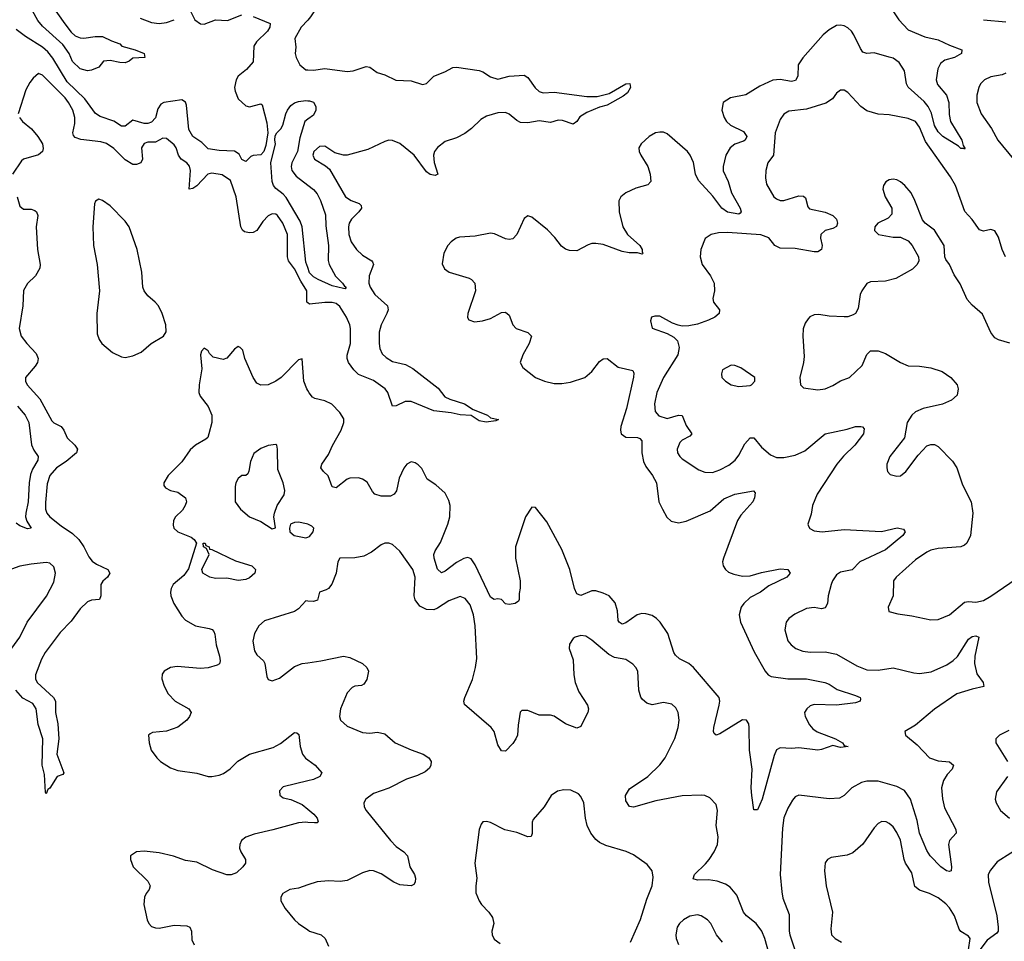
# Model space of a CAD drawing. Header units: inches. Extents: x 1954678 to 2060271, y 904822 to 1016299.
# Tile 11 of 256: x 1958469 to 1963701, y 922795 to 927690. Entities that reach past the tile are written whole.
import ezdxf

# ---------------------------------------------------------------- set-up
doc = ezdxf.new("R2010")
doc.units = ezdxf.units.IN
doc.header["$MEASUREMENT"] = 0
doc.layers.add('B9952', color=7, linetype='Continuous')
doc.layers.add('B9962', color=7, linetype='Continuous')

msp = doc.modelspace()

# ---------------------------------------------------------------- linework, layer by layer
at = {"layer": 'B9952', "color": 5}
for points, elevation in [([(1958610, 927810.2), (1958708.3, 927668.3), (1958743.3, 927623.3), (1958764, 927604), (1958790, 927593.8), (1958810, 927592.9), (1958870, 927600.9), (1958910, 927600.5), (1958957.3, 927577.3), (1959002, 927562), (1959012, 927550), (1959082, 927530), (1959130.8, 927510), (1959134, 927490), (1959070, 927485.2), (1959051, 927470), (1959030, 927461.3), (1959002, 927462), (1958950, 927473.3), (1958914, 927470), (1958890, 927438), (1958850, 927422), (1958830, 927418), (1958790, 927429.3), (1958750, 927467.6), (1958732.4, 927510), (1958698.1, 927558.1), (1958590, 927655.8), (1958566, 927686), (1958537.1, 927737.1)], 540), ([(1959710, 927707.8), (1959799.5, 927670), (1959797.8, 927650), (1959786.2, 927630), (1959727, 927573), (1959713.4, 927550), (1959710, 927466.8), (1959674.8, 927425.2), (1959630.2, 927390), (1959619.6, 927370), (1959611.4, 927330), (1959614, 927310), (1959630.2, 927270), (1959670, 927233.4), (1959690, 927227.3), (1959750, 927243.6), (1959757.3, 927237.3), (1959782.9, 927142.9), (1959788.6, 927090), (1959777.5, 927022.5), (1959767.1, 926990), (1959750, 926972.4), (1959710, 926968.3), (1959697.3, 926962.7), (1959670, 926937.4), (1959650, 926947.8), (1959635.2, 926975.2), (1959610, 926991.6), (1959530, 926995.5), (1959470, 927004), (1959437.5, 927037.5), (1959389.2, 927069.2), (1959367.1, 927107.1), (1959355.6, 927235.6), (1959350, 927252), (1959330, 927264.2), (1959235.5, 927250), (1959218.6, 927241.4), (1959202.8, 927217.2), (1959191.6, 927168.4), (1959170, 927146.7), (1959150, 927139.2), (1959130, 927138.6), (1959070, 927155.8), (1959030, 927124.5), (1959010, 927123.8), (1958970, 927151.8), (1958896, 927176), (1958872.2, 927192.2), (1958815.3, 927270), (1958720.8, 927360.8), (1958645.5, 927485.5), (1958619.1, 927519.1), (1958590, 927544.7), (1958500.1, 927600.1), (1958450, 927638.9)], 560), ([(1959370, 927750.4), (1959399.8, 927690), (1959430, 927668.3), (1959450, 927667), (1959510, 927688.7), (1959574.2, 927685.8), (1959650, 927715.8)], 560), ([(1959110, 927698), (1959170, 927675.6), (1959210, 927670.3), (1959250, 927675.6), (1959290, 927690.3)], 560), ([(1960000, 927688.3), (1959965.4, 927650), (1959932, 927590), (1959936.5, 927543.5), (1959933.4, 927510), (1959939.1, 927490), (1959956.9, 927450), (1959990, 927424.7), (1960000, 927424.1)], 580), ([(1960000, 926186.5), (1959995.3, 926190), (1959995.4, 926250), (1959962.3, 926302.3), (1959930, 926367), (1959898, 926410), (1959891.9, 926430), (1959891.4, 926550), (1959867.5, 926610), (1959839.3, 926650), (1959830, 926658), (1959810, 926659.8), (1959790, 926649), (1959760.9, 926619.1), (1959730, 926571.2), (1959710, 926559.1), (1959690, 926557.7), (1959663.7, 926563.7), (1959652.8, 926572.8), (1959643.5, 926590), (1959619.2, 926750), (1959590, 926836.4), (1959545.6, 926865.6), (1959490, 926875.3), (1959469.5, 926870), (1959410, 926807.5), (1959390, 926793.3), (1959370, 926789.6), (1959376, 926890), (1959371.6, 926911.6), (1959356.5, 926930), (1959327.3, 926950), (1959313.6, 926970), (1959300.7, 927010), (1959290, 927026), (1959250, 927059.8), (1959230, 927060.6), (1959190, 927039.9), (1959150, 927039.2), (1959130, 927032.4), (1959117.3, 927010), (1959120.9, 926950), (1959112.1, 926930), (1959090, 926920.9), (1959070, 926920.8), (1959030, 926945.8), (1958970, 927005.7), (1958930, 927033.4), (1958901.1, 927041.1), (1958794.5, 927054.6), (1958764.8, 927064.8), (1958755.5, 927075.5), (1958751, 927090), (1958761.4, 927138.6), (1958761.9, 927170), (1958750.9, 927210), (1958729.4, 927250), (1958710, 927275), (1958590, 927395.1), (1958570, 927404.7), (1958540, 927380), (1958522.7, 927357.3), (1958502.6, 927317.4), (1958461.3, 927190)], 580), ([(1960000, 926374.3), (1959990, 926402.7), (1959969.5, 926589.5), (1959960, 926620), (1959885.5, 926745.5), (1959870, 926763.9), (1959830, 926792.8), (1959817.3, 926810), (1959811.2, 926830), (1959803.5, 926930), (1959828.5, 927030), (1959824.1, 927050), (1959827.5, 927072.5), (1959836.1, 927090), (1959856.7, 927110), (1959866.7, 927130), (1959882.7, 927190), (1959892.7, 927210), (1959910, 927233.8), (1959930, 927249.3), (1959950, 927256.4), (1959990, 927260.6), (1960000, 927259.9)], 560), ([(1958468.4, 927170), (1958484.4, 927150), (1958532.2, 927110), (1958565.3, 927070), (1958590.2, 927030.2), (1958594.1, 927005.9), (1958590.3, 926990), (1958568.4, 926971.6), (1958490.2, 926949.8), (1958479.2, 926940.8), (1958430.2, 926870)], 580), ([(1960000, 927161.1), (1959984.7, 927150), (1959957, 927063), (1959945.2, 926990), (1959915.7, 926930), (1959911.9, 926910), (1959915, 926890), (1959938.3, 926858.3), (1960000, 926810.8)], 560), ([(1958455.3, 926750), (1958470, 926699.3), (1958490, 926684.2), (1958530, 926683.2), (1958550, 926676.2), (1958558.9, 926670), (1958566.2, 926650), (1958557.1, 926590), (1958563.5, 926470), (1958578.5, 926390), (1958575.6, 926370), (1958552.9, 926330), (1958510.7, 926289.3), (1958488.6, 926251.4), (1958485.4, 926170), (1958467.1, 926050), (1958477.3, 926010), (1958506.9, 925970), (1958556.9, 925916.9), (1958567.9, 925890), (1958563.7, 925870), (1958550.9, 925850), (1958499.7, 925790), (1958499.2, 925770), (1958509.2, 925750), (1958575.8, 925675.8), (1958639.6, 925559.6), (1958650, 925549.2), (1958690, 925528.9), (1958704.2, 925510), (1958721.1, 925470), (1958762.7, 925430), (1958775.9, 925410), (1958771.2, 925390), (1958716, 925344), (1958665, 925310), (1958629.5, 925270), (1958615.4, 925224.6), (1958605.6, 925125.6), (1958606.6, 925090), (1958613.7, 925070), (1958630.2, 925050), (1958690, 925001.5), (1958750, 924961.1), (1958783.2, 924930), (1958810.5, 924890.5), (1958837.3, 924837.3), (1958854.8, 924814.8), (1958877.8, 924797.8), (1958937.4, 924770), (1958947.9, 924750), (1958935.5, 924730), (1958911.1, 924708.9), (1958900.5, 924690), (1958900.2, 924630), (1958893, 924610), (1958850, 924607.1), (1958830, 924598.9), (1958790, 924560.7), (1958743.5, 924496.5), (1958684.4, 924435.6), (1958604.3, 924330), (1958585.6, 924294.4), (1958552.5, 924210), (1958552.6, 924190), (1958562.2, 924170), (1958649.2, 924090), (1958660.3, 924070), (1958659, 924010), (1958671.7, 923950), (1958676.5, 923870), (1958666, 923790), (1958704, 923690), (1958698, 923682), (1958667.7, 923670), (1958630, 923609.2), (1958618.8, 923601.2), (1958610, 923578), (1958606, 923586), (1958601.2, 923681.2), (1958589.4, 923730), (1958591.9, 923870), (1958567.5, 923947.5), (1958557, 924030), (1958538.8, 924058.8), (1958486.5, 924086.5), (1958448.6, 924130)], 580), ([(1960000, 925720.4), (1959994.3, 925730), (1959979.8, 925770), (1959970, 925888.7), (1959950, 925883.7), (1959859.1, 925790), (1959830.3, 925770), (1959790, 925751.3), (1959750, 925748.8), (1959730, 925759.7), (1959709.9, 925789.9), (1959666.4, 925890), (1959654.6, 925934.6), (1959641.2, 925950), (1959630, 925955.1), (1959610, 925939.6), (1959570, 925891.6), (1959550, 925886), (1959497.6, 925897.6), (1959477.2, 925917.2), (1959470, 925932.3), (1959450, 925945.2), (1959434.8, 925930), (1959430.6, 925909.4), (1959436.5, 925836.5), (1959422.6, 925750), (1959421.6, 925710), (1959427.7, 925690), (1959470, 925636.3), (1959490.2, 925590), (1959490.2, 925550), (1959474.9, 925490), (1959468.1, 925471.9), (1959457.8, 925462.2), (1959403.8, 925430), (1959374.2, 925405.8), (1959330, 925341.6), (1959258, 925270), (1959234.8, 925230), (1959235.3, 925215.3), (1959243.8, 925203.8), (1959270.3, 925190.4), (1959310, 925180.9), (1959350.1, 925150.1), (1959355, 925130), (1959349.2, 925110), (1959334.2, 925085.8), (1959297.3, 925050), (1959286.2, 925030), (1959285.1, 925005.1), (1959289.1, 924990), (1959310, 924970.3), (1959381, 924940.9), (1959397.1, 924930), (1959408.8, 924910), (1959367, 924773), (1959341.1, 924738.9), (1959284.9, 924690), (1959274, 924670), (1959270.3, 924650), (1959272.8, 924630), (1959288, 924590), (1959330, 924522.3), (1959350, 924500.2), (1959403, 924470), (1959476.7, 924456.7), (1959491.4, 924451.4), (1959500.6, 924440.6), (1959506.8, 924426.8), (1959512.4, 924370), (1959531.6, 924310), (1959534.5, 924285.5), (1959530.1, 924269.9), (1959518.6, 924261.4), (1959470, 924247.8), (1959430, 924245), (1959305.4, 924254.6), (1959270, 924249.7), (1959237.1, 924230), (1959226.6, 924213.4), (1959225.2, 924190), (1959237.6, 924150), (1959257.6, 924110), (1959294.6, 924070), (1959368.2, 924030), (1959379.5, 924010), (1959372.2, 923990), (1959356.5, 923970), (1959310, 923932), (1959250, 923912.2), (1959174.9, 923905.1), (1959162, 923898), (1959154, 923890), (1959158, 923850), (1959168.4, 923810), (1959197.1, 923770), (1959217.1, 923750), (1959270, 923716.5), (1959310, 923702.8), (1959410, 923688.4), (1959470, 923671.2), (1959490, 923670.2), (1959530, 923677.6), (1959553, 923687), (1959587.8, 923712.2), (1959627.7, 923752.3), (1959689.7, 923790), (1959815.7, 923824.3), (1959854.5, 923845.5), (1959930, 923904.4), (1959942.5, 923902.5), (1959952.9, 923892.9), (1959960.3, 923830), (1959971.8, 923790), (1959987.6, 923767.6), (1960000, 923758.4)], 620), ([(1958457.2, 925637.1), (1958499, 925590), (1958517.2, 925550), (1958532.1, 925432.1), (1958543.7, 925403.7), (1958567.4, 925370), (1958565.4, 925350), (1958537.2, 925302.8), (1958526.2, 925273.8), (1958519.3, 925230), (1958514.2, 925130), (1958501.2, 925070), (1958500.2, 925050), (1958506.4, 925026.4), (1958530.6, 924990), (1958510, 924986.2), (1958470, 925002.5), (1958450, 925016.4)], 560), ([(1960000, 925010.2), (1959993.3, 925013.3), (1959950, 925020.7), (1959930, 925019.5), (1959907.3, 925010), (1959902, 924990), (1959904.9, 924970), (1959926.8, 924950), (1959990, 924938.4), (1960000, 924942.2)], 640), ([(1958427.3, 924352.7), (1958469.4, 924410), (1958508.7, 924490), (1958611.2, 924628.8), (1958650, 924703.1), (1958659.2, 924750), (1958650, 924784.2), (1958630, 924803.1), (1958610, 924806.8), (1958530, 924798.3), (1958470, 924787), (1958366.8, 924750)], 580), ([(1960000, 924602.6), (1959990, 924603.6), (1959950, 924562), (1959930, 924547.6), (1959770, 924496.9), (1959740.4, 924470), (1959716.5, 924430), (1959707.4, 924390), (1959717.3, 924337.3), (1959730, 924317.1), (1959764.5, 924284.5), (1959771.6, 924270), (1959781.7, 924201.7), (1959790, 924186), (1959810, 924178.8), (1959850, 924193), (1959930, 924254.4), (1959970, 924270.3), (1960000, 924274.7)], 640), ([(1960000, 923647.2), (1959870, 923616.2), (1959850, 923594), (1959850.7, 923570.7), (1959870, 923557.3), (1959910, 923548.2), (1959970, 923522), (1960000, 923497)], 620), ([(1960000, 923426.9), (1959990, 923427.7), (1959950, 923424.1), (1959813.5, 923386.5), (1959715.1, 923364.9), (1959670, 923347.7), (1959647.8, 923330), (1959638.6, 923310), (1959637.6, 923290), (1959643.6, 923270), (1959668.7, 923230), (1959668.5, 923210), (1959654.4, 923190), (1959621, 923159), (1959592.5, 923147.5), (1959570, 923148), (1959494.1, 923174.1), (1959410, 923215.8), (1959350, 923223.9), (1959287.2, 923247.2), (1959210, 923264.7), (1959130, 923273.3), (1959090.3, 923269.7), (1959058.8, 923250), (1959058, 923230), (1959073, 923190), (1959150, 923114), (1959162, 923090), (1959157.6, 923070), (1959140.9, 923050), (1959132.4, 923030), (1959129.1, 922990), (1959146, 922910), (1959155.8, 922890), (1959170, 922874.4), (1959190, 922866), (1959210, 922865.3), (1959290, 922880.2), (1959358.2, 922878.2), (1959373.1, 922870), (1959382.4, 922850), (1959384, 922804), (1959396.6, 922776.6)], 620), ([(1960000, 923095.2), (1959950, 923078.4), (1959904.7, 923070), (1959867.7, 923050), (1959856.3, 923030), (1959857.3, 923010), (1959880.7, 922970), (1959929, 922909), (1959950.3, 922890.3), (1960000, 922855.5)], 640)]:
    msp.add_lwpolyline(points, dxfattribs=dict(at, elevation=elevation))
for points, elevation in [([(1958890, 926736.9), (1958872.8, 926727.2), (1958867, 926713), (1958858.4, 926590), (1958861.3, 926490), (1958881.7, 926390), (1958893.5, 926250), (1958879.7, 926130), (1958881.3, 926021.3), (1958891.5, 925991.5), (1958906, 925970), (1958962.4, 925922.4), (1959010, 925900.3), (1959030, 925896.5), (1959070, 925905.7), (1959115.5, 925924.5), (1959167, 925970), (1959233.2, 926010), (1959247.2, 926032.8), (1959245.6, 926070), (1959226.3, 926130), (1959206, 926170), (1959189.6, 926190), (1959150, 926223), (1959129.8, 926250), (1959124.2, 926270), (1959118.7, 926350), (1959092.7, 926470), (1959050.5, 926590.5), (1959030, 926620.4), (1958950, 926701.4), (1958910, 926729.8)], 620), ([(1959830, 925434), (1959790, 925429.2), (1959750, 925413.2), (1959713.7, 925386.3), (1959696.1, 925343.9), (1959687.3, 925292.7), (1959681, 925279), (1959670.9, 925269.1), (1959650, 925269), (1959630, 925253.2), (1959617.3, 925230), (1959614, 925210), (1959613.4, 925130), (1959642, 925090), (1959691, 925050), (1959750, 925024.9), (1959810, 924986), (1959828.7, 924991.3), (1959819.5, 925050), (1959823.7, 925070), (1959838, 925110), (1959874, 925166), (1959878.7, 925190), (1959869.7, 925230), (1959840.7, 925300.7), (1959839, 925410), (1959835.3, 925430)], 640), ([(1959630, 924711.5), (1959570, 924723.6), (1959510, 924722.6), (1959479, 924730), (1959442.7, 924750), (1959437.2, 924770), (1959475.3, 924850), (1959462, 924882), (1959446.6, 924890), (1959444, 924910), (1959454, 924910), (1959458, 924898), (1959476, 924890), (1959478, 924878), (1959490, 924876), (1959615.6, 924815.6), (1959702, 924790), (1959721.6, 924770), (1959719.9, 924760.1), (1959718, 924750), (1959690, 924726.3), (1959670, 924717.4)], 620)]:
    msp.add_lwpolyline(points, close=True, dxfattribs=dict(at, elevation=elevation))
at = {"layer": 'B9962', "color": 5}
for points, elevation in [([(1960000, 928016.2), (1960046.9, 928053.1), (1960110, 928160.3), (1960130, 928185.3), (1960170, 928206), (1960176.1, 928196.1), (1960177.3, 928070), (1960170.2, 928030), (1960155.6, 927990), (1960089.3, 927830), (1960062.8, 927777.1), (1960015.1, 927705), (1960000, 927688.3)], 580), ([(1963072.8, 927790), (1963141.2, 927690), (1963190, 927636.9), (1963278.3, 927598.3), (1963350, 927583), (1963410, 927554.4), (1963475.5, 927530), (1963472.7, 927510), (1963436.4, 927490), (1963385.4, 927474.6), (1963362, 927458), (1963347.4, 927430), (1963339.8, 927370), (1963346.8, 927346.8), (1963393, 927290), (1963406.3, 927250), (1963407.5, 927187.5), (1963415.7, 927150), (1963474.7, 927050), (1963481.7, 927021.7), (1963491.7, 927008.3), (1963490, 927002), (1963486.6, 927006.6), (1963470, 927006.6), (1963458.4, 927018.4), (1963374, 927070), (1963350, 927094.5), (1963330, 927128.5), (1963314, 927194), (1963297, 927230), (1963275.2, 927255.2), (1963190, 927331.7), (1963180.9, 927350), (1963170, 927419.1), (1963142.9, 927462.9), (1963110, 927485.7), (1963090, 927491.9), (1963010, 927514.4), (1962970, 927510.9), (1962950, 927518.5), (1962936.3, 927536.3), (1962902, 927610), (1962888.2, 927630), (1962870, 927646.9), (1962850, 927657.2), (1962830, 927661.7), (1962810, 927658.5), (1962770, 927635.8), (1962737.8, 927610), (1962630, 927487.1), (1962605.7, 927450), (1962604.1, 927390), (1962591.9, 927368.1), (1962570, 927361.7), (1962510, 927373.2), (1962470.9, 927369.1), (1962402.7, 927337.3), (1962328.2, 927291.8), (1962245.5, 927274.5), (1962206.4, 927250), (1962200.9, 927210), (1962212.6, 927170), (1962224, 927150), (1962245.7, 927130), (1962315.9, 927095.9), (1962332.3, 927070), (1962323.2, 927050), (1962315.8, 927044.2), (1962270, 927029), (1962243.6, 927010), (1962220.6, 926970), (1962207.2, 926910), (1962207.3, 926887.3), (1962233.2, 926830), (1962251.1, 926771.1), (1962296.9, 926690), (1962302.4, 926670), (1962298, 926662), (1962290, 926657.6), (1962230, 926668.5), (1962199.5, 926690), (1962152.3, 926752.3), (1962075.4, 926835.4), (1962061, 926870), (1962050, 926931.9), (1962032.2, 926970), (1962017.2, 926990), (1961910, 927084), (1961890, 927093), (1961870, 927093.5), (1961848, 927090), (1961814, 927070), (1961772, 927030), (1961759.6, 927010), (1961761.3, 926990), (1961770.2, 926970), (1961807.1, 926910), (1961819.1, 926870), (1961823.1, 926830), (1961806.6, 926813.4), (1961744, 926796), (1961690, 926769.8), (1961662.8, 926750), (1961652, 926728), (1961653.8, 926670), (1961674.4, 926590), (1961699.3, 926550), (1961764.4, 926490), (1961776.4, 926470), (1961776, 926456), (1961782, 926450), (1961776, 926444), (1961752.3, 926452.3), (1961707.8, 926452.2), (1961670, 926458.5), (1961570, 926495.5), (1961530, 926502), (1961510, 926501.5), (1961490, 926494.7), (1961430, 926462.7), (1961390, 926463.5), (1961370, 926470.9), (1961347.9, 926487.9), (1961313.6, 926533.6), (1961273.4, 926573.4), (1961190, 926640.9), (1961170, 926649.3), (1961150, 926634), (1961111, 926549), (1961090, 926527.1), (1961070, 926523.5), (1961050, 926526.8), (1960992.9, 926552.9), (1960970, 926556.1), (1960890, 926539.9), (1960805.6, 926534.4), (1960788.2, 926530), (1960761.3, 926510), (1960743.7, 926490), (1960722.3, 926450), (1960713.4, 926393.4), (1960726.1, 926366.1), (1960750.8, 926350), (1960857, 926317), (1960870.4, 926310), (1960888.4, 926290), (1960890.3, 926250), (1960850.4, 926130), (1960848.5, 926108.5), (1960855.5, 926095.5), (1960885.9, 926085.8), (1960928.7, 926090), (1960970, 926103.2), (1961030, 926134.3), (1961050, 926136.3), (1961070, 926120.3), (1961089.6, 926069.6), (1961107.6, 926050), (1961168.5, 926028.5), (1961188.8, 926010), (1961177.1, 925970), (1961142.9, 925910), (1961128.9, 925870), (1961143.2, 925843.2), (1961209.5, 925789.5), (1961258, 925770), (1961310, 925757.3), (1961350, 925757.3), (1961395.5, 925764.5), (1961471.5, 925790), (1961510, 925821.1), (1961550, 925874.9), (1961570, 925888.8), (1961590, 925890.4), (1961650, 925845), (1961727.6, 925827.6), (1961733, 925813), (1961731.1, 925791.1), (1961694.4, 925625.6), (1961663.6, 925530), (1961661.5, 925510), (1961665.7, 925490), (1961690, 925473.4), (1961751.4, 925471.4), (1961765.1, 925465.1), (1961774.2, 925454.2), (1961775.3, 925390), (1961784.2, 925344.2), (1961796.9, 925316.9), (1961832.4, 925270), (1961852.1, 925230), (1961866, 925130), (1961884, 925090), (1961908.7, 925048.7), (1961930, 925027.6), (1961970, 925017.3), (1962010, 925026.2), (1962137.6, 925082.4), (1962210, 925145.5), (1962269.9, 925170.1), (1962367.5, 925187.5), (1962377.3, 925177.3), (1962374.3, 925150), (1962364.4, 925130), (1962301.2, 925058.8), (1962283.5, 925030), (1962208.5, 924830), (1962204.5, 924810), (1962207.2, 924790), (1962219, 924770), (1962236.2, 924756.2), (1962264.6, 924744.6), (1962310, 924735), (1962350, 924736.8), (1962410, 924754.2), (1962510, 924772.7), (1962551, 924770), (1962563, 924750), (1962544.9, 924730), (1962450, 924682.6), (1962404.9, 924650), (1962350, 924620.6), (1962316.9, 924590), (1962302.9, 924570), (1962292.8, 924530), (1962299.4, 924490), (1962372.5, 924332.5), (1962430, 924230.3), (1962446.9, 924210), (1962461.4, 924201.4), (1962550, 924190.1), (1962650, 924189.6), (1962746.8, 924170), (1962770, 924160.8), (1962813.2, 924133.3), (1962910, 924101.5), (1962935.5, 924090), (1962936.3, 924083.7), (1962936, 924070), (1962910, 924061.1), (1962808.7, 924048.7), (1962690, 924052.4), (1962670, 924045.1), (1962651.7, 924030), (1962639.6, 924010), (1962642.8, 923990), (1962665.8, 923945.8), (1962683.8, 923923.8), (1962707.5, 923907.5), (1962804, 923870), (1962840.7, 923850), (1962850, 923836), (1962872, 923830), (1962830, 923824.2), (1962790, 923835.6), (1962730, 923814.1), (1962710, 923811.3), (1962610, 923823.6), (1962570, 923819.9), (1962510, 923822.8), (1962490, 923812.2), (1962477.7, 923782.3), (1962415, 923550), (1962390, 923492.7), (1962370, 923494), (1962359.2, 923570), (1962356.6, 923610), (1962361.1, 923710), (1962346.5, 923810), (1962346, 923930), (1962343.5, 923950), (1962331.8, 923970), (1962310, 923971.1), (1962190, 923896.9), (1962169.7, 923889.7), (1962159.5, 923899.5), (1962155.6, 923910), (1962157.2, 923930), (1962186.2, 924050), (1962188.7, 924070), (1962185.1, 924090), (1962050, 924249.8), (1962025.1, 924270), (1961976, 924296), (1961954.7, 924314.7), (1961945.7, 924330), (1961912.8, 924430), (1961872.4, 924490), (1961853.7, 924510), (1961830, 924526), (1961795.4, 924535.4), (1961775.7, 924535.7), (1961750, 924529.9), (1961690, 924487.1), (1961670, 924479.8), (1961655.3, 924490), (1961650, 924499.6), (1961645.5, 924550), (1961633.6, 924593.6), (1961601.5, 924630), (1961570, 924645), (1961530, 924656.1), (1961510, 924656.5), (1961450, 924632.5), (1961430, 924641), (1961416.9, 924670), (1961393.1, 924770), (1961350, 924875.6), (1961270, 925023.5), (1961210, 925099.3), (1961190, 925101.2), (1961156, 925050), (1961103.8, 924890), (1961103, 924830), (1961129.4, 924710), (1961129.2, 924670.8), (1961122.5, 924642.5), (1961124, 924610), (1961118.8, 924601.2), (1961102, 924590), (1961070, 924584.2), (1961050, 924587.8), (1961028.7, 924610), (1961010, 924613.5), (1960990, 924610.9), (1960970, 924623.9), (1960890, 924794.7), (1960867.5, 924827.5), (1960850, 924833.3), (1960830, 924828.3), (1960790, 924807.6), (1960730, 924762), (1960710, 924752.6), (1960690, 924771.6), (1960671.5, 924830), (1960669.9, 924850.1), (1960676.1, 924870), (1960705.7, 924914.3), (1960745, 925010), (1960754.2, 925050), (1960756.5, 925110), (1960750, 925137), (1960730, 925175.1), (1960679.8, 925219.8), (1960635.1, 925250), (1960606, 925306), (1960586.4, 925326.4), (1960570, 925337.4), (1960550, 925341.3), (1960526.7, 925330), (1960511.2, 925308.8), (1960484.8, 925255.2), (1960471.7, 925188.3), (1960459.7, 925170), (1960439.6, 925160.4), (1960390, 925159.9), (1960356.4, 925170), (1960343.5, 925183.5), (1960314.7, 925234.7), (1960290.4, 925250.4), (1960270, 925256.2), (1960224.3, 925255.7), (1960210, 925249.8), (1960150, 925203.5), (1960129.8, 925209.8), (1960107.6, 925267.6), (1960083, 925290), (1960068.8, 925310), (1960073.8, 925330), (1960110, 925380.3), (1960131.8, 925428.2), (1960178.2, 925510), (1960191.7, 925550), (1960190.8, 925570), (1960170, 925604.7), (1960127.7, 925647.7), (1960090, 925665.7), (1960038.3, 925678.3), (1960025.8, 925685.8), (1960007.6, 925707.6), (1960000, 925720.4)], 620), ([(1963590.2, 927690.2), (1963710, 927678)], 640), ([(1960000, 927424.1), (1960030, 927422.3), (1960090, 927430.3), (1960210, 927414.7), (1960241, 927419), (1960310, 927441.3), (1960330, 927437.8), (1960369.2, 927409.2), (1960410, 927398.2), (1960468.3, 927368.3), (1960550, 927365.4), (1960610, 927346), (1960630, 927351), (1960670.6, 927390), (1960727.4, 927412.6), (1960770, 927436.9), (1960790, 927438.9), (1960910, 927421.2), (1960930, 927414), (1960970, 927386.2), (1961010, 927375.1), (1961070, 927390.8), (1961150, 927394.8), (1961170, 927382.4), (1961207.6, 927327.6), (1961230, 927308.6), (1961250, 927302.5), (1961310, 927305.4), (1961481.9, 927281.9), (1961536.9, 927283.1), (1961601.1, 927298.9), (1961690, 927348.8), (1961711.7, 927351.7), (1961714.9, 927330), (1961698.3, 927301.7), (1961676.4, 927283.6), (1961590, 927235.6), (1961550, 927225.5), (1961483, 927197), (1961445.9, 927174.1), (1961430, 927149.6), (1961410, 927135.4), (1961354.2, 927154.2), (1961330, 927157), (1961290, 927144.5), (1961230, 927152.9), (1961170, 927143.2), (1961130, 927144.2), (1961110, 927155), (1961070, 927188.8), (1961050, 927198), (1961010, 927195.8), (1960950, 927178.3), (1960920.3, 927159.7), (1960870, 927112), (1960834, 927086), (1960790, 927061.9), (1960730, 927042.6), (1960688.9, 927011.1), (1960673.7, 926990), (1960667.5, 926970), (1960672.2, 926932.2), (1960690.2, 926870), (1960676.8, 926863.2), (1960650, 926868.6), (1960630, 926882.7), (1960564.9, 926970), (1960490, 927032.7), (1960450, 927049.1), (1960430, 927049.8), (1960410, 927043.7), (1960319.1, 927000.9), (1960210, 926970.9), (1960190, 926971.4), (1960143.5, 926983.5), (1960090, 927018.5), (1960063, 927017), (1960032, 926990), (1960026.3, 926970), (1960035.3, 926950), (1960094.8, 926914.8), (1960115.8, 926895.8), (1960200.2, 926750), (1960230, 926730.2), (1960273.7, 926713.7), (1960282.8, 926702.8), (1960285.2, 926690), (1960271.8, 926670), (1960232.7, 926630), (1960220.1, 926610), (1960216.6, 926590), (1960218.6, 926550), (1960230.8, 926510), (1960259.4, 926470), (1960290, 926439.8), (1960340.3, 926410), (1960344, 926404), (1960349.2, 926390), (1960326.8, 926330), (1960324.4, 926290), (1960331.5, 926270), (1960356.8, 926230), (1960423.8, 926170), (1960427, 926150), (1960420.9, 926130), (1960390.8, 926070), (1960379.8, 926030), (1960378.5, 925970), (1960383.4, 925943.4), (1960396, 925916), (1960415.7, 925895.7), (1960450, 925874.8), (1960518.4, 925858.4), (1960557.6, 925837.6), (1960692.5, 925732.5), (1960727.4, 925687.4), (1960754.3, 925674.3), (1960832.8, 925650), (1960879.5, 925619.5), (1960954.9, 925590), (1960970, 925576.4), (1961012.7, 925567.3), (1960999.8, 925560.2), (1960948.3, 925551.7), (1960910, 925559.7), (1960867.7, 925587.7), (1960810, 925590.8), (1960761.6, 925601.6), (1960670, 925612.8), (1960550, 925663.2), (1960518.2, 925661.8), (1960470, 925638.8), (1960450, 925637.4), (1960425, 925710), (1960410.5, 925730), (1960350, 925773), (1960270, 925806), (1960244.1, 925830), (1960216.3, 925870), (1960208.5, 925890), (1960209, 925909), (1960227, 925970), (1960227.5, 926050), (1960223.7, 926070), (1960206.3, 926110), (1960170, 926167.5), (1960150, 926182.2), (1960130, 926188.7), (1960090, 926188.8), (1960010, 926179), (1960000, 926186.5)], 580), ([(1963710, 927406.9), (1963690, 927397.7), (1963630, 927386.6), (1963595.5, 927370), (1963574.9, 927350), (1963566, 927330), (1963554.4, 927290), (1963554.9, 927250), (1963578.9, 927190), (1963632.3, 927112.3), (1963666.5, 927050), (1963750, 926949.1)], 640), ([(1963708.1, 926430), (1963688.9, 926470), (1963670, 926536), (1963650, 926569.5), (1963630, 926575.1), (1963590, 926566.9), (1963570, 926574.7), (1963529.8, 926629.8), (1963490.6, 926670.6), (1963442, 926810), (1963415, 926855), (1963282.5, 927042.5), (1963250, 927119.7), (1963230, 927149.7), (1963190, 927166), (1963090, 927185.1), (1963030, 927187.6), (1962970, 927206.3), (1962938, 927230), (1962870, 927304), (1962850, 927315.4), (1962830, 927316.3), (1962810, 927299.6), (1962788.7, 927270), (1962753.2, 927246.8), (1962650, 927214.7), (1962555.6, 927204.4), (1962530, 927188), (1962510, 927159.5), (1962483.8, 927090), (1962474.5, 926970), (1962445.3, 926930), (1962433.1, 926890), (1962431.5, 926850), (1962436.9, 926816.9), (1962475.8, 926750), (1962490, 926738), (1962510, 926730.3), (1962530, 926730.2), (1962610, 926755.2), (1962633.4, 926753.4), (1962644.4, 926744.4), (1962656.5, 926696.5), (1962665.6, 926685.6), (1962750, 926668.1), (1962790, 926650.2), (1962808.9, 926630), (1962814.9, 926610), (1962808.7, 926591.3), (1962790, 926581.3), (1962750, 926571), (1962726, 926550), (1962724, 926530), (1962733.1, 926490), (1962730.3, 926469.7), (1962710, 926457.7), (1962690, 926457.1), (1962590, 926475.4), (1962510, 926476.4), (1962482.4, 926490), (1962450, 926532.4), (1962407.2, 926547.2), (1962230, 926559.6), (1962181.8, 926558.2), (1962142.8, 926550), (1962111.8, 926528.2), (1962088.4, 926470), (1962084.2, 926430), (1962095.3, 926390), (1962139, 926330), (1962158.5, 926290), (1962160.3, 926250), (1962152, 926210), (1962155.8, 926190), (1962188.2, 926150), (1962186.4, 926130), (1962163.1, 926110), (1962130, 926093.6), (1962070, 926073.6), (1962024.6, 926064.6), (1961990, 926063), (1961967.5, 926067.5), (1961938.3, 926078.3), (1961870, 926115.1), (1961844.5, 926115.5), (1961826, 926110), (1961821, 926090), (1961830, 926052), (1961910, 926023), (1961944.6, 926004.6), (1961964, 925984), (1961973.6, 925950), (1961966, 925910), (1961890.2, 925790), (1961855.4, 925710), (1961842.7, 925650), (1961845.4, 925610), (1961866.1, 925586.1), (1961910, 925572.9), (1961970, 925589.2), (1961990, 925588.2), (1962010, 925534.9), (1962041.3, 925490), (1962030, 925477.6), (1961990, 925456.9), (1961976.2, 925443.8), (1961962.3, 925410), (1961964.2, 925390), (1961976.4, 925370), (1961990, 925358.7), (1962078.6, 925298.6), (1962110, 925286.3), (1962150, 925284.7), (1962190, 925298.6), (1962236.4, 925323.6), (1962270.8, 925350), (1962290, 925376.5), (1962321.9, 925438.1), (1962350, 925469), (1962370.1, 925470.1), (1962410, 925419.6), (1962458.2, 925378.2), (1962490, 925365), (1962530, 925364.7), (1962590, 925376.5), (1962640.3, 925399.6), (1962750, 925490.2), (1962865.5, 925514.5), (1962910, 925529.1), (1962938, 925530), (1962947.4, 925527.4), (1962956.5, 925516.5), (1962952.9, 925490), (1962907.5, 925430), (1962847.3, 925372.7), (1962811.1, 925330), (1962707.2, 925170), (1962681.5, 925110), (1962675.3, 925064.7), (1962656.3, 925010), (1962659.9, 924999.9), (1962667.1, 924987.1), (1962690, 924974.9), (1962734, 924970), (1962850, 924982.9), (1963048, 924972), (1963131.4, 924991.4), (1963164.7, 924984.7), (1963174, 924970), (1963162, 924950), (1963070, 924873.7), (1962934, 924810), (1962891.9, 924768.1), (1962830, 924756), (1962810, 924742.2), (1962787.3, 924710), (1962780.2, 924690), (1962765.4, 924630), (1962761.8, 924590), (1962750, 924567.2), (1962730, 924561), (1962690, 924568.2), (1962650, 924563), (1962587.8, 924532.2), (1962556.3, 924510), (1962542.4, 924490), (1962534, 924450), (1962550, 924390.8), (1962568.4, 924370), (1962593.4, 924350), (1962630, 924335.6), (1962670, 924330.2), (1962750, 924333.6), (1962810, 924320.2), (1962917.6, 924257.6), (1962970, 924237.2), (1963030, 924235.4), (1963110, 924247.3), (1963220.6, 924220.6), (1963250, 924217.7), (1963312.6, 924227.4), (1963396.5, 924263.5), (1963430, 924286), (1963452.3, 924307.7), (1963510, 924400.3), (1963530, 924414.9), (1963550, 924418), (1963564.9, 924410), (1963543.8, 924310), (1963542, 924270), (1963555.6, 924215.6), (1963588.2, 924170), (1963591.8, 924148.2), (1963530, 924135.2), (1963448.8, 924110), (1963330, 924028.3), (1963230, 923943.8), (1963172.7, 923910), (1963175.3, 923890), (1963238.2, 923838.2), (1963302.8, 923770), (1963350, 923754.6), (1963409.1, 923749.1), (1963430.4, 923730), (1963424.2, 923710), (1963398, 923682), (1963377.7, 923650), (1963367.9, 923610), (1963371.9, 923551.9), (1963384.1, 923504.1), (1963444.2, 923390), (1963444.4, 923370), (1963410.3, 923330), (1963404.9, 923310), (1963420.3, 923190), (1963419.1, 923170), (1963410, 923165.4), (1963394, 923170), (1963362.9, 923190), (1963306.6, 923250), (1963290, 923277.6), (1963251.1, 923370), (1963237.7, 923437.7), (1963202.3, 923550), (1963170, 923595.7), (1963130, 923617.8), (1963030, 923646.2), (1962970, 923646.5), (1962941.6, 923638.4), (1962890, 923611), (1962850, 923569.6), (1962825.1, 923554.9), (1962770, 923552), (1962610, 923572), (1962590, 923562), (1962574.8, 923545.2), (1962550, 923502), (1962529.5, 923450.5), (1962523.1, 923396.9), (1962510.6, 923150.5), (1962518.1, 923058.1), (1962524.3, 923024.3), (1962557.8, 922937.8), (1962557.8, 922850), (1962562, 922830), (1962593.7, 922733.7)], 640), ([(1960000, 927259.9), (1960010, 927259.2), (1960030, 927251.3), (1960042.2, 927230), (1960042.3, 927210), (1960030, 927182.9), (1960000, 927161.1)], 560), ([(1963730, 925971.5), (1963670, 925989.5), (1963650, 926001.2), (1963630, 926029), (1963585.8, 926125.8), (1963530, 926174), (1963504.4, 926204.4), (1963466.4, 926286.4), (1963435.1, 926335), (1963409.6, 926390), (1963390, 926417.2), (1963385.4, 926430), (1963381.7, 926490), (1963330, 926571.5), (1963280.9, 926610), (1963266.6, 926626.6), (1963226, 926730), (1963205.6, 926770), (1963173.1, 926810), (1963150, 926829.8), (1963130, 926840.4), (1963110, 926843.5), (1963090, 926839.7), (1963071.6, 926828.4), (1963059.3, 926810), (1963055.8, 926790), (1963067.4, 926750), (1963103.7, 926690), (1963103.4, 926656.6), (1963083.7, 926636.3), (1963028.4, 926610), (1963013.4, 926590), (1963010.7, 926570), (1963032, 926550), (1963110, 926534.9), (1963150, 926535.5), (1963190, 926515.5), (1963211.3, 926491.3), (1963244.9, 926430), (1963246.4, 926410), (1963238, 926390), (1963214, 926366), (1963124.9, 926315), (1963070, 926301.8), (1962990, 926298.3), (1962971.4, 926288.6), (1962943.2, 926250), (1962934.9, 926230), (1962924.2, 926155.8), (1962910.3, 926129.7), (1962898, 926122), (1962870, 926112), (1962850, 926111.8), (1962770, 926116), (1962716.1, 926123.9), (1962690, 926122), (1962668.3, 926111.7), (1962658.5, 926101.5), (1962642.4, 926077.6), (1962632.5, 926047.5), (1962630.4, 926010), (1962638, 925902), (1962634.9, 925870), (1962614, 925790), (1962618, 925750), (1962634.8, 925734.8), (1962710, 925723.8), (1962750, 925730.3), (1962790, 925747), (1962830, 925772.2), (1962879, 925790), (1962945.6, 925854.4), (1962970, 925912), (1962990, 925931.3), (1963030, 925930.7), (1963070, 925917.6), (1963150.2, 925870.2), (1963190, 925851.8), (1963250, 925850.3), (1963310, 925840.3), (1963370, 925821.6), (1963417.3, 925790), (1963450.5, 925750), (1963455.5, 925730), (1963450, 925695.3), (1963420.7, 925670), (1963372.5, 925647.5), (1963270, 925625.3), (1963230, 925607.2), (1963209.1, 925590), (1963184.7, 925550), (1963170.4, 925470), (1963092.2, 925370), (1963077.1, 925330), (1963076.3, 925310), (1963080.7, 925290), (1963094.9, 925274.9), (1963130, 925265.5), (1963150, 925268.2), (1963177, 925290), (1963243.3, 925376.7), (1963290, 925426), (1963310, 925434.4), (1963330, 925434.4), (1963350, 925423.8), (1963425.1, 925345.1), (1963448.9, 925310), (1963479.4, 925219.4), (1963524.9, 925130), (1963532.9, 925070), (1963521.3, 924950), (1963501.3, 924910), (1963490, 924898.7), (1963470.2, 924889.8), (1963350, 924881.8), (1963310, 924872.7), (1963290, 924862.4), (1963230, 924821.4), (1963126.4, 924730), (1963112.4, 924710), (1963110.3, 924629.6), (1963084.7, 924570), (1963087.3, 924547.3), (1963134.4, 924534.4), (1963210, 924523.6), (1963310, 924502), (1963350, 924505.3), (1963410, 924528.8), (1963490, 924597.3), (1963510, 924600.8), (1963550, 924596.5), (1963590, 924605.8), (1963630, 924628.4), (1963797.3, 924742.7)], 660), ([(1960000, 926810.8), (1960030, 926787.8), (1960050, 926764.9), (1960068.4, 926730), (1960094.2, 926654.2), (1960095.5, 926595.5), (1960110.2, 926490), (1960109, 926411), (1960113.7, 926390), (1960147.8, 926327.8), (1960185.3, 926290), (1960194.8, 926274.8), (1960204, 926270), (1960198.4, 926261.6), (1960190, 926262.4), (1960130, 926277.4), (1960054.5, 926310), (1960030, 926325.3), (1960010, 926346), (1960000, 926374.3)], 560), ([(1960000, 924942.2), (1960010, 924946), (1960029.3, 924970), (1960032.7, 924990), (1960020.9, 925000.9), (1960000, 925010.2)], 640), ([(1962457, 922710), (1962429.1, 922810), (1962412.2, 922850), (1962383.2, 922890), (1962331.3, 922931.3), (1962314.6, 922950), (1962279.6, 923039.6), (1962243.5, 923083.5), (1962219.4, 923099.4), (1962175.4, 923115.4), (1962130, 923121.3), (1962070, 923119.8), (1962047.1, 923127.1), (1962055.1, 923150), (1962114, 923206), (1962132.1, 923230), (1962159.2, 923270), (1962177.6, 923310), (1962180.4, 923350), (1962169.7, 923410.3), (1962177, 923490), (1962170, 923522), (1962136.9, 923556.9), (1962110, 923569.4), (1962090, 923571.6), (1961990, 923568.5), (1961850, 923540.8), (1961730, 923506.9), (1961710, 923511.6), (1961690, 923541.2), (1961688.9, 923570), (1961710, 923604.6), (1961807.1, 923670), (1961870, 923733.4), (1961898.7, 923770), (1961950, 923873), (1961967.7, 923930), (1961973.1, 923970), (1961968.2, 924010), (1961955.7, 924035.7), (1961934.9, 924054.9), (1961890, 924063.1), (1961830, 924051.6), (1961800.9, 924060.9), (1961779.1, 924079.1), (1961770, 924092.7), (1961759.2, 924130), (1961754, 924230), (1961743.6, 924250), (1961727.3, 924267.3), (1961690, 924291.2), (1961630, 924303.1), (1961598.8, 924318.8), (1961510, 924395.1), (1961476.6, 924416.6), (1961450, 924419.3), (1961421, 924410), (1961410, 924402.7), (1961390, 924374), (1961388.9, 924350), (1961410.5, 924290), (1961414.4, 924210), (1961421.3, 924170), (1961439.9, 924120), (1961486, 924050), (1961491.7, 924030), (1961488.9, 924010), (1961455.2, 923944.8), (1961450, 923937), (1961430, 923928), (1961370, 923951.1), (1961310, 923990.8), (1961290, 923995.8), (1961230, 923996.9), (1961170, 924021.3), (1961138, 924022), (1961128.5, 924011.5), (1961117.3, 923942.7), (1961114.2, 923890), (1961106.3, 923870), (1961090, 923846), (1961050, 923804.5), (1961030, 923807), (1961010, 923839.3), (1960989.9, 923909.9), (1960974.8, 923930), (1960832.7, 924052.7), (1960829.8, 924070), (1960834.4, 924090), (1960874.6, 924185.4), (1960891.7, 924250), (1960897.8, 924297.8), (1960889.8, 924470), (1960881.2, 924530), (1960862.4, 924582.4), (1960836.1, 924616.1), (1960810, 924627.1), (1960750, 924604.5), (1960690, 924563.8), (1960670, 924555), (1960630, 924557), (1960595.3, 924575.3), (1960570, 924608.5), (1960564.7, 924630), (1960569.9, 924729.9), (1960557.7, 924770), (1960490, 924867), (1960450, 924903.7), (1960430, 924909.4), (1960410, 924909.4), (1960390, 924900.9), (1960337.8, 924862.2), (1960298.5, 924841.5), (1960250, 924832.6), (1960170.6, 924829.4), (1960159.1, 924810), (1960150.4, 924750), (1960127.7, 924692.3), (1960110, 924669.4), (1960098.3, 924661.7), (1960062.8, 924650), (1960052.4, 924607.6), (1960030, 924599.7), (1960000, 924602.6)], 640), ([(1960000, 924274.7), (1960070, 924284.9), (1960190.5, 924310.5), (1960223.4, 924303.4), (1960290.8, 924270), (1960314, 924250), (1960322, 924230), (1960314.6, 924185.4), (1960298.4, 924161.6), (1960286, 924154), (1960250, 924149.7), (1960236.7, 924143.3), (1960210, 924114.5), (1960173.4, 924030), (1960168.9, 923990), (1960174, 923970), (1960210, 923938.7), (1960290, 923904.6), (1960330, 923901.1), (1960370, 923906.7), (1960410, 923898), (1960464.9, 923850), (1960550, 923811.6), (1960613.4, 923790), (1960643.8, 923770), (1960655.8, 923750), (1960654, 923730), (1960646, 923714), (1960624.4, 923695.6), (1960583.7, 923676.3), (1960523.9, 923656.1), (1960430, 923608.2), (1960350, 923580.5), (1960308, 923550), (1960298.4, 923530), (1960299.5, 923510), (1960310.4, 923490), (1960440.3, 923330), (1960470, 923298.3), (1960510.4, 923270), (1960530.3, 923250), (1960543.1, 923190), (1960567, 923150), (1960571.7, 923130), (1960570.3, 923109.7), (1960563, 923097), (1960550, 923089.6), (1960490, 923095.1), (1960457.6, 923110), (1960390, 923154), (1960350, 923169.8), (1960330, 923170.8), (1960290, 923159.2), (1960210, 923118), (1960172.3, 923112.3), (1960110, 923117.2), (1960050, 923112), (1960000, 923095.2)], 640), ([(1963725.7, 923914.3), (1963674.8, 923890), (1963656.3, 923870), (1963655.5, 923850), (1963718.3, 923750)], 660), ([(1960000, 923758.4), (1960038.4, 923730), (1960074, 923690), (1960064.9, 923670), (1960030, 923654.3), (1960000, 923647.2)], 620), ([(1963718.7, 923670), (1963660.3, 923590), (1963653.1, 923550), (1963657.4, 923530), (1963680.3, 923490), (1963728.8, 923450)], 660), ([(1961714, 922790), (1961768, 922912), (1961800.8, 923019.2), (1961829.7, 923090), (1961835.1, 923135.1), (1961829.4, 923170), (1961803.3, 923203.3), (1961730, 923254), (1961691.9, 923271.9), (1961584.3, 923304.3), (1961550, 923320.4), (1961530, 923335.8), (1961504.4, 923370), (1961485.1, 923410), (1961475.6, 923450), (1961467.1, 923530), (1961450, 923564.5), (1961438, 923578), (1961398.3, 923598.3), (1961359.9, 923600.1), (1961326.9, 923593.1), (1961294, 923570), (1961256.3, 923510), (1961197.6, 923442.4), (1961192.2, 923427.8), (1961192, 923368), (1961187.3, 923352.7), (1961170, 923349.6), (1961110, 923373.7), (1961046.5, 923386.5), (1960970, 923427), (1960950, 923432.3), (1960930.6, 923429.4), (1960922, 923418), (1960910.4, 923389.6), (1960887.2, 923210), (1960897.6, 923130), (1960892.2, 923090), (1960893.5, 923053.5), (1960910, 923010.8), (1960923.8, 922990), (1960962, 922950), (1960981.6, 922921.6), (1960988.2, 922890), (1960978, 922850), (1960979.1, 922830), (1960990, 922806), (1961023, 922783)], 660), ([(1960000, 923497), (1960032.4, 923470), (1960050.4, 923450), (1960054.8, 923430), (1960050, 923425.2), (1960036.1, 923423.9), (1960000, 923426.9)], 620), ([(1963509.9, 922750), (1963520.3, 922810), (1963510, 922821.8), (1963470, 922847.9), (1963460.6, 922860.6), (1963435.7, 922930), (1963410, 922972.9), (1963390, 922994.8), (1963350, 923025.8), (1963302.9, 923050), (1963250, 923066.6), (1963226, 923086), (1963210, 923159.6), (1963176.5, 923210), (1963168.1, 923230), (1963150, 923331.8), (1963130, 923374), (1963110, 923402.9), (1963090, 923421.6), (1963073.2, 923430), (1963050, 923431.1), (1963030, 923420.5), (1963010, 923398.4), (1962949.3, 923310.7), (1962895.6, 923264.4), (1962866.8, 923253.2), (1962780.3, 923239.7), (1962761, 923230), (1962748.4, 923211.6), (1962745.3, 923170), (1962754.6, 923090), (1962787.8, 922950), (1962778.6, 922861.4), (1962783.6, 922830), (1962801.6, 922810), (1962836.3, 922790)], 660), ([(1963808.4, 923310), (1963663.4, 923216.6), (1963626.8, 923173.2), (1963615.8, 923150), (1963616.3, 923110), (1963662, 922930), (1963669.2, 922870), (1963668.1, 922850), (1963661.2, 922838.8), (1963610, 922800.7), (1963570.4, 922749.6)], 660), ([(1962203.5, 922790), (1962171.1, 922830), (1962141.6, 922890), (1962123.7, 922910), (1962090.9, 922930.9), (1962070, 922935.8), (1962030, 922929.7), (1961997.1, 922910), (1961975.3, 922890), (1961963.1, 922870), (1961955.8, 922830), (1961957.1, 922810), (1961970, 922778.8)], 660), ([(1960000, 922855.5), (1960010, 922848.5), (1960070.7, 922830), (1960092.7, 922810), (1960110.5, 922770)], 640)]:
    msp.add_lwpolyline(points, dxfattribs=dict(at, elevation=elevation))
at = {"layer": 'B9962', "color": 5, "elevation": 660}
msp.add_lwpolyline([(1962250, 925854.5), (1962204, 925830), (1962198, 925810), (1962200.5, 925790), (1962218.8, 925770), (1962250, 925750.7), (1962290, 925742), (1962350, 925748), (1962358, 925750), (1962375.3, 925770), (1962375.3, 925790), (1962301, 925841), (1962270, 925854)], close=True, dxfattribs=at)

doc.saveas('drawing.dxf')
